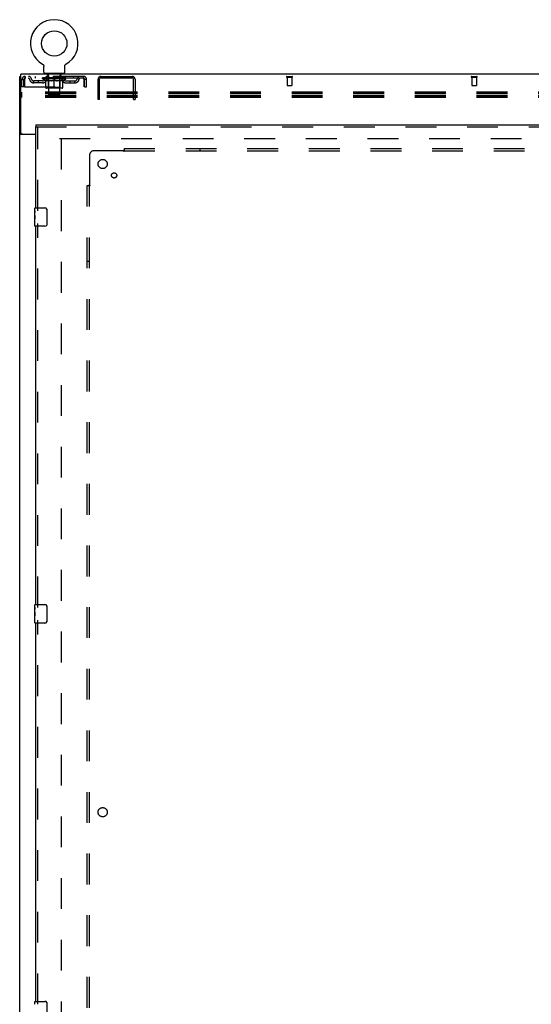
# Model space of a CAD drawing. Header units: inches. Extents: x 0 to 304, y 0 to 196.
# Tile 19 of 98: x 52 to 80, y 93 to 146. Entities that reach past the tile are written whole.
import ezdxf

# ---------------------------------------------------------------- set-up
doc = ezdxf.new("R2010")
doc.units = ezdxf.units.IN
doc.header["$LTSCALE"] = 16.696429
doc.header["$MEASUREMENT"] = 0
doc.linetypes.add('HIDDEN', pattern=[0.2, 0.1, -0.1])
doc.layers.get('0').update_dxf_attribs({"linetype": 'CONTINUOUS'})
for name, color, linetype in [('DEFAULT_2', 8, 'HIDDEN'), ('DOOR_2_ASSEMBLY', 7, 'CONTINUOUS'), ('SUBPANELS', 7, 'CONTINUOUS')]:
    doc.layers.add(name, color=color, linetype=linetype)

msp = doc.modelspace()

# ---------------------------------------------------------------- linework, layer by layer
at = {"color": 7, "linetype": 'Continuous'}
for p, q in [((53.442, 143.945), (53.442, 143.945)), ((53.442, 143.945), (53.447, 143.943)), ((53.443, 143.944), (53.445, 143.944)), ((53.447, 143.943), (53.451, 143.94)), ((53.451, 143.94), (53.455, 143.937)), ((53.455, 143.937), (53.459, 143.934)), ((53.459, 143.934), (53.463, 143.931)), ((53.463, 143.931), (53.467, 143.927)), ((53.467, 143.928), (53.471, 143.924)), ((53.471, 143.924), (53.474, 143.92)), ((53.474, 143.921), (53.478, 143.917)), ((53.478, 143.917), (53.481, 143.913)), ((53.481, 143.913), (53.484, 143.909)), ((53.484, 143.909), (53.487, 143.905)), ((53.487, 143.905), (53.49, 143.901)), ((53.49, 143.901), (53.493, 143.896)), ((53.493, 143.897), (53.496, 143.892)), ((53.496, 143.892), (53.498, 143.888)), ((53.498, 143.888), (53.5, 143.883)), ((53.5, 143.883), (53.503, 143.879)), ((53.503, 143.879), (53.505, 143.874)), ((53.505, 143.874), (53.506, 143.869)), ((53.506, 143.869), (53.508, 143.864)), ((53.508, 143.864), (53.509, 143.86)), ((53.509, 143.86), (53.511, 143.855)), ((53.511, 143.855), (53.512, 143.85)), ((53.512, 143.85), (53.513, 143.845)), ((53.513, 143.845), (53.514, 143.84)), ((53.515, 143.825), (53.515, 143.82)), ((53.515, 143.506), (53.515, 143.82)), ((54.64, 143.506), (54.64, 143.82)), ((54.641, 143.84), (54.642, 143.845)), ((54.641, 143.835), (54.641, 143.84)), ((54.642, 143.845), (54.643, 143.85)), ((54.643, 143.85), (54.644, 143.855)), ((54.644, 143.855), (54.646, 143.86)), ((54.645, 143.86), (54.647, 143.864)), ((54.647, 143.864), (54.649, 143.869)), ((54.649, 143.869), (54.65, 143.874)), ((54.65, 143.874), (54.652, 143.879)), ((54.652, 143.879), (54.655, 143.883)), ((54.655, 143.883), (54.657, 143.888)), ((54.657, 143.888), (54.659, 143.892)), ((54.659, 143.892), (54.662, 143.897)), ((54.662, 143.896), (54.665, 143.901)), ((54.665, 143.901), (54.668, 143.905)), ((54.668, 143.905), (54.671, 143.909)), ((54.671, 143.909), (54.674, 143.913)), ((54.674, 143.913), (54.677, 143.917)), ((54.677, 143.917), (54.681, 143.921)), ((54.681, 143.92), (54.684, 143.924)), ((54.684, 143.924), (54.688, 143.928)), ((54.688, 143.927), (54.692, 143.931)), ((54.692, 143.931), (54.696, 143.934)), ((54.696, 143.934), (54.7, 143.937)), ((54.7, 143.937), (54.704, 143.94)), ((54.704, 143.94), (54.708, 143.943)), ((54.704, 143.94), (54.705, 143.941)), ((54.708, 143.943), (54.713, 143.945)), ((54.71, 143.944), (54.712, 143.944)), ((54.713, 143.945), (54.713, 143.945)), ((52.202, 59.532), (52.202, 143.282)), ((52.202, 143.282), (52.265, 143.282)), ((52.265, 140.219), (52.265, 143.407)), ((130.89, 143.407), (52.265, 143.407)), ((53.577, 143.437), (53.577, 143.407)), ((54.577, 143.437), (53.577, 143.437)), ((54.577, 143.437), (54.577, 143.407)), ((52.3, 140.163), (52.202, 140.163)), ((53.077, 140.126), (52.263, 140.126)), ((52.327, 140.157), (53.077, 140.157))]:
    msp.add_line(p, q, dxfattribs=at)
for points in [[(53.514, 143.84), (53.514, 143.835), (53.515, 143.83), (53.515, 143.825)], [(54.64, 143.82), (54.64, 143.825), (54.64, 143.83), (54.641, 143.835)], [(54.64, 143.82), (54.64, 143.825), (54.64, 143.83)], [(52.234, 140.14), (52.23, 140.141), (52.226, 140.143), (52.223, 140.144), (52.22, 140.145), (52.217, 140.147), (52.214, 140.148), (52.212, 140.15), (52.209, 140.152), (52.208, 140.153), (52.206, 140.155), (52.205, 140.156), (52.204, 140.158), (52.203, 140.16), (52.203, 140.162), (52.202, 140.163)], [(52.263, 140.126), (52.261, 140.127), (52.259, 140.129), (52.256, 140.13), (52.253, 140.132), (52.249, 140.134), (52.245, 140.135), (52.242, 140.137), (52.234, 140.14)]]:
    msp.add_lwpolyline(points, dxfattribs=at)
at = {"color": 3, "linetype": 'Continuous'}
for points in [[(52.34, 140.15), (52.337, 140.151), (52.335, 140.153), (52.333, 140.154), (52.331, 140.156), (52.33, 140.157)], [(52.358, 140.126), (52.358, 140.128), (52.358, 140.13), (52.358, 140.131), (52.358, 140.133), (52.357, 140.135), (52.356, 140.137), (52.355, 140.138), (52.354, 140.14), (52.352, 140.141), (52.35, 140.143), (52.348, 140.144), (52.346, 140.146), (52.344, 140.147), (52.34, 140.15)]]:
    msp.add_lwpolyline(points, dxfattribs=at)
at = {"color": 7, "linetype": 'Continuous'}
msp.add_circle((54.077, 145.065), 0.688, dxfattribs=at)
for centre, radius, start, end in [((54.077, 145.065), 1.288, 299.5053, 240.4947), ((53.584, 143.506), 0.069, 180, 265), ((54.571, 143.506), 0.069, 275, 360), ((52.327, 140.219), 0.0625, 180, 270)]:
    msp.add_arc(centre, radius, start, end, dxfattribs=at)
at = {"layer": 'DEFAULT_2', "color": 8, "linetype": 'HIDDEN'}
for p, q in [((53.442, 143.945), (53.442, 143.945)), ((53.45, 143.941), (53.451, 143.94)), ((52.327, 142.719), (52.327, 143.115)), ((52.327, 143.115), (52.431, 143.115)), ((52.431, 142.719), (52.431, 143.115)), ((52.461, 143.115), (52.461, 142.719)), ((52.494, 143.282), (52.494, 143.178)), ((55.66, 143.282), (52.494, 143.282)), ((55.66, 143.178), (52.494, 143.178)), ((52.963, 142.927), (52.963, 143.031)), ((53.446, 143.031), (52.963, 143.031)), ((53.046, 143.282), (53.046, 143.178)), ((53.213, 142.927), (53.213, 143.031)), ((53.444, 143.152), (53.444, 143.199)), ((53.604, 143.041), (53.444, 143.152)), ((54.711, 143.152), (53.444, 143.152)), ((53.454, 143.192), (53.454, 143.199)), ((53.463, 143.189), (53.463, 143.192)), ((53.463, 143.189), (54.692, 143.189)), ((53.471, 143.189), (53.471, 143.192)), ((53.472, 143.189), (53.472, 143.192)), ((53.482, 143.192), (53.482, 143.199)), ((53.499, 143.189), (53.499, 143.192)), ((53.501, 143.189), (53.501, 143.192)), ((53.529, 143.192), (53.529, 143.199)), ((53.544, 143.189), (53.544, 143.192)), ((53.546, 143.189), (53.546, 143.192)), ((53.751, 143.192), (53.549, 143.192)), ((53.592, 143.192), (53.592, 143.199)), ((53.594, 143.189), (53.594, 143.192)), ((53.594, 143.189), (53.594, 143.192)), ((53.597, 143.189), (53.597, 143.192)), ((53.604, 143.041), (53.614, 143.041)), ((53.605, 143.189), (53.605, 143.192)), ((53.605, 143.189), (53.605, 143.192)), ((53.608, 143.189), (53.608, 143.192)), ((53.611, 143.189), (53.611, 143.193)), ((53.614, 142.678), (53.614, 143.084)), ((53.616, 143.189), (53.616, 143.192)), ((53.63, 143.189), (53.63, 143.192)), ((53.64, 143.178), (53.64, 143.282)), ((53.648, 143.189), (53.648, 143.192)), ((53.649, 143.189), (53.649, 143.195)), ((53.669, 143.189), (53.669, 143.192)), ((53.67, 143.192), (53.67, 143.199)), ((53.674, 143.437), (53.674, 143.407)), ((53.68, 143.189), (53.68, 143.192)), ((53.684, 143.189), (53.684, 143.192)), ((53.694, 143.189), (53.694, 143.192)), ((53.705, 143.189), (53.705, 143.196)), ((53.712, 143.347), (53.712, 143.427)), ((53.72, 143.189), (53.72, 143.192)), ((53.782, 143.337), (53.722, 143.337)), ((53.723, 143.189), (53.723, 143.192)), ((53.751, 143.189), (53.751, 143.192)), ((53.818, 143.192), (53.756, 143.192)), ((53.936, 143.041), (53.756, 143.041)), ((53.761, 143.192), (53.761, 143.199)), ((53.765, 142.68), (53.765, 143.149)), ((53.768, 143.189), (53.768, 143.192)), ((53.772, 143.189), (53.772, 143.192)), ((53.777, 142.256), (53.777, 143.327)), ((53.778, 143.189), (53.778, 143.197)), ((53.782, 143.189), (53.782, 143.192)), ((53.793, 143.189), (53.793, 143.192)), ((53.818, 143.189), (53.818, 143.192)), ((53.892, 143.192), (53.833, 143.192)), ((53.854, 143.189), (53.854, 143.192)), ((53.861, 143.192), (53.861, 143.199)), ((53.865, 143.189), (53.865, 143.192)), ((53.867, 143.189), (53.867, 143.198)), ((53.87, 143.189), (53.87, 143.192)), ((53.877, 143.189), (53.877, 143.192)), ((53.892, 143.189), (53.892, 143.192)), ((53.973, 143.192), (53.918, 143.192)), ((53.932, 143.189), (53.932, 143.192)), ((53.963, 143.192), (54.077, 143.199)), ((53.968, 143.192), (53.968, 143.199)), ((53.968, 143.192), (53.968, 143.199)), ((53.968, 143.199), (53.968, 143.199)), ((53.968, 143.189), (53.968, 143.192)), ((53.972, 143.189), (53.972, 143.193)), ((53.973, 143.189), (53.973, 143.192)), ((53.973, 143.189), (53.973, 143.192)), ((54.057, 143.192), (54.008, 143.192)), ((54.014, 143.189), (54.014, 143.192)), ((54.057, 143.189), (54.057, 143.192)), ((54.075, 143.192), (54.075, 143.192)), ((54.075, 143.189), (54.075, 143.192)), ((54.075, 143.189), (54.075, 143.192)), ((54.077, 143.192), (54.077, 143.199)), ((54.077, 142.641), (54.077, 143.084)), ((54.08, 143.189), (54.08, 143.192)), ((54.08, 143.189), (54.08, 143.192)), ((54.08, 143.192), (54.08, 143.192)), ((54.082, 143.192), (54.147, 143.192)), ((54.098, 143.189), (54.098, 143.192)), ((54.114, 143.192), (54.114, 143.197)), ((54.114, 143.197), (54.192, 143.192)), ((54.136, 143.192), (54.136, 143.195)), ((54.141, 143.189), (54.141, 143.192)), ((54.182, 143.189), (54.182, 143.192)), ((54.182, 143.189), (54.182, 143.192)), ((54.182, 143.192), (54.237, 143.192)), ((54.183, 143.189), (54.183, 143.193)), ((54.187, 143.192), (54.187, 143.199)), ((54.187, 143.192), (54.187, 143.199)), ((54.187, 143.199), (54.187, 143.199)), ((54.187, 143.189), (54.187, 143.192)), ((54.399, 143.041), (54.219, 143.041)), ((54.223, 143.189), (54.223, 143.192)), ((54.263, 143.189), (54.263, 143.192)), ((54.263, 143.192), (54.322, 143.192)), ((54.278, 143.189), (54.278, 143.192)), ((54.285, 143.189), (54.285, 143.192)), ((54.288, 143.189), (54.288, 143.198)), ((54.29, 143.189), (54.29, 143.192)), ((54.294, 143.192), (54.294, 143.199)), ((54.301, 143.189), (54.301, 143.192)), ((54.337, 143.189), (54.337, 143.192)), ((54.337, 143.192), (54.399, 143.192)), ((54.362, 143.189), (54.362, 143.192)), ((54.372, 143.189), (54.372, 143.192)), ((54.432, 143.337), (54.373, 143.337)), ((54.377, 142.256), (54.377, 143.327)), ((54.377, 143.189), (54.377, 143.197)), ((54.383, 143.189), (54.383, 143.192)), ((54.387, 143.189), (54.387, 143.192)), ((54.39, 142.68), (54.39, 143.149)), ((54.394, 143.192), (54.394, 143.199)), ((54.404, 143.189), (54.404, 143.192)), ((54.404, 143.192), (54.606, 143.192)), ((54.432, 143.189), (54.432, 143.192)), ((54.435, 143.189), (54.435, 143.192)), ((54.442, 143.347), (54.442, 143.427)), ((54.45, 143.189), (54.45, 143.196)), ((54.461, 143.189), (54.461, 143.192)), ((54.471, 143.189), (54.471, 143.192)), ((54.475, 143.189), (54.475, 143.192)), ((54.48, 143.437), (54.48, 143.407)), ((54.485, 143.192), (54.485, 143.199)), ((54.486, 143.189), (54.486, 143.192)), ((54.506, 143.189), (54.506, 143.195)), ((54.507, 143.189), (54.507, 143.192)), ((54.515, 143.178), (54.515, 143.282)), ((54.525, 143.189), (54.525, 143.192)), ((54.539, 143.189), (54.539, 143.192)), ((54.541, 142.678), (54.541, 143.084)), ((54.541, 143.041), (54.551, 143.041)), ((54.544, 143.189), (54.544, 143.193)), ((54.547, 143.189), (54.547, 143.192)), ((54.55, 143.189), (54.55, 143.192)), ((54.55, 143.189), (54.55, 143.192)), ((54.551, 143.041), (54.711, 143.152)), ((54.558, 143.189), (54.558, 143.192)), ((54.56, 143.189), (54.56, 143.192)), ((54.561, 143.189), (54.561, 143.192)), ((54.563, 143.192), (54.563, 143.199)), ((54.609, 143.189), (54.609, 143.192)), ((54.611, 143.189), (54.611, 143.192)), ((54.626, 143.192), (54.626, 143.199)), ((54.654, 143.189), (54.654, 143.192)), ((54.656, 143.189), (54.656, 143.192)), ((54.673, 143.192), (54.673, 143.199)), ((54.683, 143.189), (54.683, 143.192)), ((54.684, 143.189), (54.684, 143.192)), ((54.692, 143.189), (54.692, 143.192)), ((54.701, 143.192), (54.701, 143.199)), ((54.709, 143.031), (55.192, 143.031)), ((54.711, 143.152), (54.711, 143.199)), ((54.942, 142.927), (54.942, 143.031)), ((55.109, 143.282), (55.109, 143.178)), ((55.192, 142.927), (55.192, 143.031)), ((55.66, 143.178), (55.66, 143.282)), ((55.693, 143.115), (55.689, 143.152)), ((55.693, 143.115), (55.689, 143.129)), ((55.693, 142.719), (55.693, 143.115)), ((55.723, 142.719), (55.723, 143.115)), ((55.827, 143.115), (55.723, 143.115)), ((55.827, 142.719), (55.827, 143.115)), ((56.452, 142.032), (56.452, 143.124)), ((56.53, 142.032), (56.53, 143.124)), ((56.61, 143.282), (58.294, 143.282)), ((56.61, 143.204), (58.294, 143.204)), ((56.693, 143.282), (56.693, 143.204)), ((57.304, 143.204), (57.304, 143.282)), ((57.6, 143.204), (57.6, 143.282)), ((58.211, 143.282), (58.211, 143.204)), ((58.374, 142.032), (58.374, 143.124)), ((58.452, 143.124), (58.452, 142.032)), ((66.685, 143.282), (66.969, 143.282)), ((66.685, 143.239), (66.969, 143.239)), ((66.703, 143.239), (66.703, 142.792)), ((66.951, 143.239), (66.951, 142.792)), ((76.685, 143.282), (76.969, 143.282)), ((76.685, 143.239), (76.969, 143.239)), ((76.703, 143.239), (76.703, 142.792)), ((76.951, 143.239), (76.951, 142.792)), ((52.431, 142.719), (52.327, 142.719)), ((52.461, 142.719), (55.693, 142.719)), ((53.446, 142.927), (52.963, 142.927)), ((54.504, 142.641), (53.651, 142.641)), ((53.765, 142.68), (53.725, 142.641)), ((54.39, 142.68), (53.765, 142.68)), ((54.39, 142.68), (54.43, 142.641)), ((54.709, 142.927), (55.192, 142.927)), ((55.723, 142.719), (55.827, 142.719)), ((56.452, 142.469), (56.53, 142.469)), ((66.713, 142.782), (66.941, 142.782)), ((76.713, 142.782), (76.941, 142.782)), ((52.327, 142.135), (52.327, 142.423)), ((95.327, 142.423), (52.327, 142.423)), ((95.327, 142.362), (52.327, 142.362)), ((95.327, 142.34), (52.327, 142.34)), ((95.327, 142.218), (52.327, 142.218)), ((95.327, 142.196), (52.327, 142.196)), ((95.327, 142.135), (52.327, 142.135)), ((53.846, 142.187), (53.777, 142.256)), ((54.377, 142.256), (53.777, 142.256)), ((53.846, 142.187), (54.308, 142.187)), ((54.308, 142.187), (54.377, 142.256)), ((56.452, 142.094), (56.53, 142.094)), ((56.53, 142.032), (56.452, 142.032)), ((58.374, 142.43), (58.452, 142.43)), ((58.374, 142.134), (58.452, 142.134)), ((58.374, 142.032), (58.452, 142.032)), ((54.359, 139.907), (89.327, 139.907)), ((54.452, 139.907), (54.452, 66.907))]:
    msp.add_line(p, q, dxfattribs=at)
for points in [[(52.494, 143.282), (52.492, 143.281), (52.49, 143.278), (52.487, 143.273), (52.485, 143.265), (52.483, 143.256), (52.48, 143.246), (52.478, 143.233), (52.476, 143.219), (52.473, 143.204), (52.471, 143.187), (52.469, 143.17), (52.466, 143.152), (52.461, 143.115)], [(52.494, 143.178), (52.492, 143.178), (52.49, 143.176), (52.487, 143.174), (52.485, 143.172), (52.483, 143.168), (52.48, 143.164), (52.478, 143.16), (52.476, 143.154), (52.473, 143.148), (52.471, 143.142), (52.469, 143.136), (52.466, 143.129), (52.461, 143.115)], [(53.614, 143.084), (53.64, 143.074), (53.665, 143.065), (53.69, 143.057), (53.715, 143.051), (53.739, 143.045), (53.764, 143.041)], [(53.756, 143.041), (53.733, 143.045), (53.709, 143.051), (53.686, 143.058), (53.662, 143.065), (53.638, 143.074), (53.614, 143.083)], [(53.927, 143.041), (53.951, 143.045), (53.976, 143.051), (54.001, 143.058), (54.026, 143.066), (54.052, 143.074), (54.077, 143.084)], [(54.077, 143.083), (54.053, 143.073), (54.029, 143.065), (54.006, 143.057), (53.982, 143.051), (53.959, 143.045), (53.936, 143.041)], [(54.077, 143.084), (54.103, 143.074), (54.129, 143.065), (54.154, 143.058), (54.179, 143.051), (54.204, 143.045), (54.228, 143.041)], [(54.219, 143.041), (54.196, 143.045), (54.172, 143.051), (54.149, 143.057), (54.125, 143.065), (54.102, 143.073), (54.077, 143.083)], [(54.391, 143.041), (54.416, 143.045), (54.44, 143.051), (54.465, 143.058), (54.49, 143.065), (54.515, 143.074), (54.541, 143.084)], [(54.541, 143.083), (54.516, 143.074), (54.492, 143.065), (54.469, 143.057), (54.445, 143.051), (54.422, 143.045), (54.399, 143.041)], [(55.689, 143.152), (55.686, 143.17), (55.684, 143.187), (55.682, 143.204), (55.679, 143.219), (55.677, 143.233), (55.675, 143.246), (55.672, 143.256), (55.67, 143.265), (55.668, 143.273), (55.665, 143.278), (55.663, 143.281), (55.66, 143.282)], [(55.689, 143.129), (55.686, 143.136), (55.684, 143.142), (55.682, 143.148), (55.679, 143.154), (55.677, 143.16), (55.675, 143.164), (55.672, 143.168), (55.67, 143.172), (55.668, 143.174), (55.665, 143.176), (55.663, 143.178), (55.66, 143.178)]]:
    msp.add_lwpolyline(points, dxfattribs=at)
for centre, radius, start, end in [((52.494, 143.115), 0.167, 90, 180), ((52.494, 143.115), 0.063, 90, 180), ((52.674, 143.115), 0.167, 8.0716, 90), ((52.674, 143.115), 0.0625, 7.9863, 90), ((52.963, 143.156), 0.229, 187.9863, 270), ((52.963, 143.156), 0.125, 188.0716, 270), ((53.446, 143.156), 0.125, 270, 351.9284), ((53.446, 143.156), 0.229, 270, 352.0137), ((53.735, 143.115), 0.167, 90, 171.9284), ((53.584, 143.506), 0.069, 265, 270), ((53.735, 143.115), 0.0625, 90, 172.0137), ((53.702, 143.427), 0.01, 0, 90), ((53.722, 143.347), 0.01, 180, 270), ((53.725, 143.149), 0.0398, 0, 90), ((53.767, 143.327), 0.01, 0, 90), ((54.387, 143.327), 0.01, 90, 180), ((54.43, 143.149), 0.0398, 90, 180), ((54.42, 143.115), 0.167, 8.0716, 90), ((54.42, 143.115), 0.0625, 7.9863, 90), ((54.432, 143.347), 0.01, 270, 360), ((54.452, 143.427), 0.01, 90, 180), ((54.709, 143.156), 0.229, 187.9863, 270), ((54.571, 143.506), 0.069, 270, 275), ((54.709, 143.156), 0.125, 188.0716, 270), ((55.192, 143.156), 0.125, 270, 351.9284), ((55.192, 143.156), 0.229, 270, 352.0137), ((55.481, 143.115), 0.167, 90, 171.9284), ((55.481, 143.115), 0.0625, 90, 172.0137), ((55.66, 143.115), 0.167, 0, 90), ((55.66, 143.115), 0.063, 0, 90), ((56.61, 143.124), 0.158, 90, 180), ((56.61, 143.124), 0.08, 90, 180), ((58.294, 143.124), 0.158, 0, 90), ((58.294, 143.124), 0.08, 0, 90), ((66.685, 143.26), 0.0215, 90, 270), ((66.969, 143.26), 0.0215, 270, 90), ((76.685, 143.26), 0.0215, 90, 270), ((76.969, 143.26), 0.0215, 270, 90), ((53.651, 142.678), 0.0371, 180, 270), ((54.504, 142.678), 0.0371, 270, 360), ((66.713, 142.792), 0.01, 180, 270), ((66.941, 142.792), 0.01, 270, 360), ((76.713, 142.792), 0.01, 180, 270), ((76.941, 142.792), 0.01, 270, 360)]:
    msp.add_arc(centre, radius, start, end, dxfattribs=at)
for centre, major_axis, ratio, start_param, end_param in [((53.424, 143.187), (0.198, 0), 0.060556, 0.430652, 1.470503), ((54.077, 143.199), (0.633, 0.007), 0.05963, 2.96643, 3.140963), ((54.077, 143.199), (0.633, 0), 0.060556, -3.141593, -2.96706), ((53.424, 143.18), (0.198, 0.002), 0.05963, 1.376596, 1.469874), ((53.469, 143.187), (0.198, -0.002), 0.05963, 0.605815, 1.645666), ((53.4, 143.187), (0.198, 0.002), 0.05963, 0.25549, 1.295341), ((54.077, 143.199), (0.633, 0.013), 0.05688, 2.791345, 2.965878), ((54.077, 143.199), (0.633, -0.007), 0.05963, -2.96643, -2.791898), ((53.469, 143.18), (0.198, 0), 0.060556, 1.551758, 1.645036), ((53.4, 143.18), (0.198, 0.004), 0.05688, 1.20151, 1.294789), ((53.47, 143.183), (0.164, 0.002), 0.05963, 1.065228, 1.614276), ((53.45, 143.183), (0.164, 0.003), 0.05688, 0.890143, 1.43919), ((53.508, 143.183), (0.164, 0), 0.060556, 1.240391, 1.789438), ((53.531, 143.187), (0.198, -0.004), 0.05688, 0.7809, 1.820751), ((54.077, 143.199), (0.633, 0.019), 0.052395, 2.616403, 2.790936), ((53.396, 143.187), (0.198, 0.004), 0.05688, 0.080405, 1.120256), ((54.077, 143.199), (0.633, -0.013), 0.05688, -2.791345, -2.616812), ((53.531, 143.18), (0.198, -0.002), 0.05963, 1.72692, 1.820198), ((53.396, 143.18), (0.198, 0.006), 0.052395, 1.026568, 1.119847), ((53.449, 143.183), (0.164, 0.005), 0.052395, 0.715201, 1.264248), ((53.563, 143.183), (0.164, -0.002), 0.05963, 1.415553, 1.9646), ((53.61, 143.187), (0.198, -0.006), 0.052395, 0.955842, 1.995693), ((54.077, 143.199), (0.633, 0.025), 0.046319, 2.441654, 2.616187), ((54.077, 143.199), (0.633, -0.019), 0.052395, -2.616403, -2.44187), ((53.413, 143.187), (0.198, 0.006), 0.052395, -0.094537, 0.945314), ((53.61, 143.18), (0.198, -0.004), 0.05688, 1.902006, 1.995284), ((53.413, 143.18), (0.198, 0.008), 0.046319, 0.851819, 0.945098), ((53.468, 143.183), (0.164, 0.006), 0.046319, 0.540452, 1.089499), ((53.635, 143.183), (0.164, -0.003), 0.05688, 1.590638, 2.139686), ((53.704, 143.187), (0.198, -0.008), 0.046319, 1.130591, 2.170442), ((54.077, 143.199), (0.633, 0.029), 0.038841, 2.267123, 2.441656), ((54.077, 143.199), (0.633, -0.025), 0.046319, -2.441654, -2.267121), ((53.45, 143.187), (0.198, 0.008), 0.046319, -0.269286, 0.770565), ((53.704, 143.18), (0.198, -0.006), 0.052395, 2.076947, 2.170226), ((53.45, 143.18), (0.198, 0.009), 0.038841, 0.677289, 0.770567), ((53.505, 143.183), (0.164, 0.008), 0.038841, 0.365921, 0.914969), ((53.719, 143.183), (0.164, -0.005), 0.052395, 1.76558, 2.314627), ((53.809, 143.187), (0.198, -0.009), 0.038841, 1.305122, 2.344973), ((54.077, 143.199), (0.633, 0.033), 0.030195, 2.09281, 2.267343), ((53.507, 143.187), (0.198, 0.009), 0.038841, -0.443817, 0.596034), ((54.077, 143.199), (0.633, -0.029), 0.038841, -2.267123, -2.092591), ((53.809, 143.18), (0.198, -0.008), 0.046319, 2.251696, 2.344975), ((53.507, 143.18), (0.198, 0.01), 0.030195, 0.502975, 0.596254), ((53.559, 143.183), (0.164, 0.009), 0.030195, 0.191608, 0.740655), ((53.815, 143.183), (0.164, -0.006), 0.046319, 1.940329, 2.489376), ((53.58, 143.187), (0.198, 0.01), 0.030195, -0.61813, 0.421721), ((53.922, 143.187), (0.198, -0.01), 0.030195, 1.479435, 2.519286), ((54.077, 143.199), (0.633, 0.036), 0.020645, 1.918687, 2.09322), ((54.077, 143.199), (0.633, -0.033), 0.030195, -2.09281, -1.918277), ((53.922, 143.18), (0.198, -0.009), 0.038841, 2.426227, 2.519505), ((53.58, 143.18), (0.198, 0.011), 0.020645, 0.328852, 0.422131), ((53.629, 143.183), (0.164, 0.009), 0.020645, 0.017485, 0.566532), ((53.918, 143.183), (0.164, -0.008), 0.038841, 2.11486, 2.663907), ((53.669, 143.187), (0.198, 0.011), 0.020645, -0.792253, 0.247598), ((54.039, 143.187), (0.198, -0.011), 0.020645, 1.653558, 2.693409), ((54.077, 143.199), (0.633, 0.038), 0.010478, 1.744704, 1.919237), ((54.077, 143.199), (0.633, -0.036), 0.020645, -1.918687, -1.744154), ((54.039, 143.18), (0.198, -0.01), 0.030195, 2.60054, 2.693819), ((53.669, 143.18), (0.198, 0.012), 0.010478, 0.154869, 0.248148), ((53.713, 143.183), (0.164, 0.01), 0.010478, 6.126688, 6.675735), ((54.026, 143.183), (0.164, -0.009), 0.030195, 2.289173, 2.83822), ((53.77, 143.187), (0.198, 0.012), 0.010478, -0.966236, -0.000846), ((54.158, 143.187), (0.198, -0.012), 0.010478, 1.827541, 2.867392), ((54.077, 143.199), (0.633, -0.038), 0.010478, 4.538481, 4.720178), ((54.158, 143.18), (0.198, -0.011), 0.020645, 2.774664, 2.867942), ((54.136, 143.183), (0.164, -0.009), 0.020645, 2.463296, 3.012344), ((53.997, 143.187), (0.198, 0.012), 0.010478, 0.274201, 1.314052), ((53.911, 143.183), (0.164, 0.01), 0.010478, -0.000483, 0.504314), ((53.88, 143.18), (0.198, 0.012), 0.010478, 0.099668, 0.192946), ((54.077, 143.199), (0.633, 0.038), 0.010478, -1.571421, -1.396888), ((54.244, 143.183), (0.164, -0.01), 0.010478, 2.637279, 3.14189), ((54.275, 143.18), (0.198, -0.012), 0.010478, 2.74231, 2.948646), ((54.116, 143.187), (0.198, 0.011), 0.020645, 0.448184, 1.488034), ((54.019, 143.183), (0.164, 0.009), 0.020645, 0.129249, 0.678296), ((53.997, 143.18), (0.198, 0.011), 0.020645, 0.273651, 0.366929), ((54.077, 143.199), (0.633, 0.036), 0.020645, -1.397439, -1.222906), ((54.385, 143.187), (0.198, -0.012), 0.010478, -3.140747, -2.175357), ((54.077, 143.199), (0.633, -0.038), 0.010478, 1.222355, 1.396888), ((54.233, 143.187), (0.198, 0.01), 0.030195, 0.622307, 1.662158), ((54.129, 143.183), (0.164, 0.009), 0.030195, 0.303372, 0.852419), ((54.442, 143.183), (0.164, -0.01), 0.010478, 2.749043, 3.29809), ((54.486, 143.187), (0.198, -0.011), 0.020645, 2.893995, 3.933846), ((54.116, 143.18), (0.198, 0.01), 0.030195, 0.447774, 0.541052), ((54.486, 143.18), (0.198, -0.012), 0.010478, 2.893445, 2.986723), ((54.077, 143.199), (0.633, 0.033), 0.030195, -1.223315, -1.048783), ((54.077, 143.199), (0.633, -0.036), 0.020645, 1.048373, 1.222906), ((54.346, 143.187), (0.198, 0.009), 0.038841, 0.79662, 1.836471), ((54.237, 143.183), (0.164, 0.008), 0.038841, 0.477686, 1.026733), ((54.526, 143.183), (0.164, -0.009), 0.020645, 2.57506, 3.124108), ((54.575, 143.187), (0.198, -0.01), 0.030195, 2.719872, 3.759723), ((54.451, 143.187), (0.198, 0.008), 0.046319, 0.971151, 2.011002), ((54.233, 143.18), (0.198, 0.009), 0.038841, 0.622087, 0.715366), ((54.575, 143.18), (0.198, -0.011), 0.020645, 2.719462, 2.812741), ((54.077, 143.199), (0.633, 0.029), 0.038841, -1.049002, -0.874469), ((54.077, 143.199), (0.633, -0.033), 0.030195, 0.87425, 1.048783), ((54.34, 143.183), (0.164, 0.006), 0.046319, 0.652216, 1.201263), ((54.545, 143.187), (0.198, 0.006), 0.052395, 1.1459, 2.185751), ((54.596, 143.183), (0.164, -0.009), 0.030195, 2.400937, 2.949985), ((54.648, 143.187), (0.198, -0.009), 0.038841, 2.545558, 3.585409), ((54.436, 143.183), (0.164, 0.005), 0.052395, 0.826965, 1.376012), ((54.346, 143.18), (0.198, 0.008), 0.046319, 0.796618, 0.889896), ((54.648, 143.18), (0.198, -0.01), 0.030195, 2.545339, 2.638617), ((54.624, 143.187), (0.198, 0.004), 0.05688, 1.320842, 2.360692), ((54.077, 143.199), (0.633, 0.025), 0.046319, -0.874471, -0.699939), ((54.077, 143.199), (0.633, -0.029), 0.038841, 0.699936, 0.874469), ((54.705, 143.187), (0.198, -0.008), 0.046319, 2.371028, 3.410879), ((54.65, 143.183), (0.164, -0.008), 0.038841, 2.226624, 2.775671), ((54.686, 143.187), (0.198, 0.002), 0.05963, 1.495927, 2.535778), ((54.52, 143.183), (0.164, 0.003), 0.05688, 1.001907, 1.550954), ((54.742, 143.187), (0.198, -0.006), 0.052395, 2.196279, 3.23613), ((54.687, 143.183), (0.164, -0.006), 0.046319, 2.052093, 2.601141), ((54.451, 143.18), (0.198, 0.006), 0.052395, 0.971367, 1.064645), ((54.705, 143.18), (0.198, -0.009), 0.038841, 2.371026, 2.464304), ((54.731, 143.187), (0.198, 0), 0.060556, 1.671089, 2.71094), ((54.759, 143.187), (0.198, -0.004), 0.05688, 2.021337, 3.061188), ((54.077, 143.199), (0.633, 0.019), 0.052395, -0.699723, -0.52519), ((54.077, 143.199), (0.633, -0.025), 0.046319, 0.525406, 0.699939), ((54.755, 143.187), (0.198, -0.002), 0.05963, 1.846251, 2.886102), ((54.592, 143.183), (0.164, 0.002), 0.05963, 1.176993, 1.72604), ((54.706, 143.183), (0.164, -0.005), 0.052395, 1.877344, 2.426392), ((54.647, 143.183), (0.164, 0), 0.060556, 1.352155, 1.901202), ((54.705, 143.183), (0.164, -0.003), 0.05688, 1.702402, 2.25145), ((54.685, 143.183), (0.164, -0.002), 0.05963, 1.527317, 2.076364), ((54.545, 143.18), (0.198, 0.004), 0.05688, 1.146309, 1.239587), ((54.742, 143.18), (0.198, -0.008), 0.046319, 2.196495, 2.289773), ((54.077, 143.199), (0.633, 0.013), 0.05688, -0.524781, -0.350248), ((54.077, 143.199), (0.633, -0.019), 0.052395, 0.350657, 0.52519), ((54.624, 143.18), (0.198, 0.002), 0.05963, 1.321394, 1.414673), ((54.759, 143.18), (0.198, -0.006), 0.052395, 2.021746, 2.115024), ((54.077, 143.199), (0.633, 0.007), 0.05963, -0.349695, -0.175162), ((54.077, 143.199), (0.633, -0.013), 0.05688, 0.175715, 0.350248), ((54.686, 143.18), (0.198, 0), 0.060556, 1.496556, 1.589835), ((54.755, 143.18), (0.198, -0.004), 0.05688, 1.846804, 1.940083), ((54.731, 143.18), (0.198, -0.002), 0.05963, 1.671719, 1.764997), ((54.077, 143.199), (0.633, 0), 0.060556, -0.174533, 0), ((54.077, 143.199), (0.633, -0.007), 0.05963, 0.000629, 0.175162)]:
    msp.add_ellipse(centre, major_axis=major_axis, ratio=ratio, start_param=start_param, end_param=end_param, dxfattribs=at)
at = {"layer": 'DOOR_2_ASSEMBLY', "color": 7, "linetype": 'Continuous'}
for p, q in [((53.077, 140.657), (53.077, 140.553)), ((53.017, 135.996), (53.017, 136.142)), ((53.032, 136.157), (53.572, 136.157)), ((53.017, 135.739), (53.017, 135.995)), ((53.023, 135.94), (53.017, 135.94)), ((53.017, 135.772), (53.024, 135.772)), ((53.017, 135.172), (53.017, 135.736)), ((53.019, 135.709), (53.017, 135.709)), ((53.017, 135.578), (53.023, 135.578)), ((53.017, 135.542), (53.024, 135.542)), ((53.024, 135.772), (53.024, 135.908)), ((53.024, 135.311), (53.024, 135.542)), ((53.672, 136.057), (53.672, 135.257)), ((53.017, 135.479), (53.024, 135.479)), ((53.017, 135.311), (53.024, 135.311)), ((53.572, 135.157), (53.032, 135.157)), ((53.017, 114.496), (53.017, 114.642)), ((53.017, 114.239), (53.017, 114.495)), ((53.023, 114.44), (53.017, 114.44)), ((53.017, 114.272), (53.024, 114.272)), ((53.017, 113.672), (53.017, 114.236)), ((53.019, 114.209), (53.017, 114.209)), ((53.024, 114.272), (53.024, 114.408)), ((53.032, 114.657), (53.572, 114.657)), ((53.672, 114.557), (53.672, 113.757)), ((53.017, 114.078), (53.023, 114.078)), ((53.017, 114.042), (53.024, 114.042)), ((53.017, 113.979), (53.024, 113.979)), ((53.017, 113.811), (53.024, 113.811)), ((53.024, 113.811), (53.024, 114.042)), ((53.572, 113.657), (53.032, 113.657)), ((53.017, 92.996), (53.017, 93.142)), ((53.032, 93.157), (53.572, 93.157)), ((53.672, 93.057), (53.672, 92.257))]:
    msp.add_line(p, q, dxfattribs=at)
at = {"layer": 'DOOR_2_ASSEMBLY', "color": 3, "linetype": 'Continuous'}
for p, q in [((53.077, 140.657), (90.015, 140.657)), ((53.077, 136.157), (53.077, 140.553)), ((53.077, 114.657), (53.077, 135.157)), ((53.077, 93.157), (53.077, 113.657))]:
    msp.add_line(p, q, dxfattribs=at)
at = {"layer": 'DOOR_2_ASSEMBLY', "color": 8, "linetype": 'HIDDEN'}
for p, q in [((53.077, 140.553), (90.015, 140.553)), ((53.181, 136.002), (53.181, 140.553)), ((53.181, 114.502), (53.181, 135.312)), ((53.181, 93.002), (53.181, 113.812))]:
    msp.add_line(p, q, dxfattribs=at)
at = {"layer": 'DOOR_2_ASSEMBLY', "color": 7, "linetype": 'Continuous'}
for points in [[(53.666, 136.093), (53.668, 136.087), (53.669, 136.082), (53.671, 136.076), (53.672, 136.069), (53.672, 136.063), (53.672, 136.057)], [(53.017, 135.996), (53.018, 135.993), (53.018, 135.988), (53.019, 135.983), (53.02, 135.969)], [(53.017, 135.739), (53.018, 135.73), (53.018, 135.721), (53.019, 135.711)], [(53.019, 135.711), (53.022, 135.678), (53.023, 135.666), (53.023, 135.653), (53.024, 135.641), (53.024, 135.628), (53.024, 135.615), (53.024, 135.602), (53.024, 135.589), (53.023, 135.577), (53.023, 135.565), (53.022, 135.553)], [(53.02, 135.969), (53.021, 135.962), (53.022, 135.954), (53.023, 135.945)], [(53.023, 135.945), (53.023, 135.936), (53.024, 135.927), (53.024, 135.918), (53.024, 135.908)], [(53.672, 135.257), (53.672, 135.251), (53.672, 135.244), (53.671, 135.238), (53.669, 135.232), (53.668, 135.226), (53.666, 135.221)], [(53.017, 114.496), (53.018, 114.493), (53.018, 114.488), (53.019, 114.483), (53.02, 114.469)], [(53.017, 114.239), (53.018, 114.23), (53.018, 114.221), (53.019, 114.211)], [(53.019, 114.211), (53.022, 114.178), (53.023, 114.166), (53.023, 114.153), (53.024, 114.141), (53.024, 114.128), (53.024, 114.115), (53.024, 114.102), (53.024, 114.089), (53.023, 114.077), (53.023, 114.065), (53.022, 114.053)], [(53.02, 114.469), (53.021, 114.462), (53.022, 114.454), (53.023, 114.445)], [(53.023, 114.445), (53.023, 114.436), (53.024, 114.427), (53.024, 114.418), (53.024, 114.408)], [(53.666, 114.593), (53.668, 114.587), (53.669, 114.582), (53.671, 114.576), (53.672, 114.569), (53.672, 114.563), (53.672, 114.557)], [(53.672, 113.757), (53.672, 113.751), (53.672, 113.744), (53.671, 113.738), (53.669, 113.732), (53.668, 113.726), (53.666, 113.721)], [(53.666, 93.093), (53.668, 93.087), (53.669, 93.082), (53.671, 93.076), (53.672, 93.069), (53.672, 93.063), (53.672, 93.057)]]:
    msp.add_lwpolyline(points, dxfattribs=at)
for centre, radius, start, end in [((53.032, 136.142), 0.015, 90, 180), ((53.572, 136.057), 0.1, 21.1999, 90), ((53.032, 135.172), 0.015, 180, 270), ((53.572, 135.257), 0.1, 270, 338.7946), ((53.032, 114.642), 0.015, 90, 180), ((53.572, 114.557), 0.1, 21.1999, 90), ((53.032, 113.672), 0.015, 180, 270), ((53.572, 113.757), 0.1, 270, 338.7946), ((53.032, 93.142), 0.015, 90, 180), ((53.572, 93.057), 0.1, 21.1999, 90)]:
    msp.add_arc(centre, radius, start, end, dxfattribs=at)
for centre in [(53.28, 135.573), (53.28, 114.073)]:
    msp.add_ellipse(centre, major_axis=(0.263, 0), ratio=0.432808, start_param=-3.141593, end_param=-2.961605, dxfattribs=at)
at = {"layer": 'SUBPANELS', "color": 8, "linetype": 'HIDDEN'}
for p, q in [((57.842, 139.269), (57.835, 139.262)), ((57.859, 139.376), (57.859, 139.289)), ((57.859, 139.376), (125.796, 139.376)), ((57.859, 139.21), (57.859, 139.289)), ((61.984, 139.251), (61.984, 139.376)), ((55.984, 139.001), (55.984, 137.411)), ((57.823, 139.251), (56.234, 139.251)), ((57.859, 139.251), (125.796, 139.251)), ((55.859, 69.438), (55.859, 137.376)), ((55.859, 137.376), (55.945, 137.376)), ((55.945, 137.376), (56.025, 137.376)), ((55.984, 69.438), (55.984, 137.376)), ((55.984, 133.251), (55.859, 133.251))]:
    msp.add_line(p, q, dxfattribs=at)
for points in [[(57.835, 139.262), (57.832, 139.26), (57.83, 139.258), (57.829, 139.256), (57.827, 139.254), (57.825, 139.252), (57.823, 139.251)], [(57.859, 139.289), (57.857, 139.287), (57.855, 139.284), (57.853, 139.282), (57.852, 139.28), (57.85, 139.278), (57.848, 139.276), (57.847, 139.274), (57.845, 139.273), (57.843, 139.271), (57.842, 139.269)], [(57.833, 139.237), (57.831, 139.24), (57.83, 139.242), (57.828, 139.245), (57.827, 139.247), (57.825, 139.249), (57.823, 139.251)], [(57.859, 139.21), (57.857, 139.211), (57.855, 139.211), (57.853, 139.212), (57.851, 139.213), (57.85, 139.215), (57.848, 139.216), (57.846, 139.218), (57.845, 139.219), (57.843, 139.221), (57.842, 139.223), (57.84, 139.225), (57.839, 139.227), (57.837, 139.23), (57.836, 139.232), (57.833, 139.237)], [(55.945, 137.376), (55.948, 137.378), (55.95, 137.379), (55.952, 137.381), (55.954, 137.383), (55.956, 137.384), (55.958, 137.386), (55.96, 137.388), (55.962, 137.389), (55.963, 137.391), (55.965, 137.393), (55.97, 137.398)], [(55.97, 137.398), (55.972, 137.4), (55.974, 137.402), (55.976, 137.404), (55.978, 137.406), (55.98, 137.408), (55.982, 137.41), (55.984, 137.411)], [(56.002, 137.399), (55.997, 137.402), (55.995, 137.403), (55.992, 137.405), (55.99, 137.406), (55.988, 137.408), (55.986, 137.41), (55.984, 137.411)], [(56.025, 137.376), (56.024, 137.378), (56.023, 137.38), (56.022, 137.381), (56.021, 137.383), (56.02, 137.385), (56.018, 137.386), (56.017, 137.388), (56.015, 137.39), (56.013, 137.391), (56.011, 137.393), (56.009, 137.394), (56.007, 137.396), (56.005, 137.397), (56.002, 137.399)]]:
    msp.add_lwpolyline(points, dxfattribs=at)
for centre, radius in [((56.702, 138.532), 0.25), ((57.321, 137.913), 0.141), ((56.702, 103.407), 0.25)]:
    msp.add_circle(centre, radius, dxfattribs=at)
msp.add_arc((56.234, 139.001), 0.25, 90, 180, dxfattribs=at)

doc.saveas('drawing.dxf')
